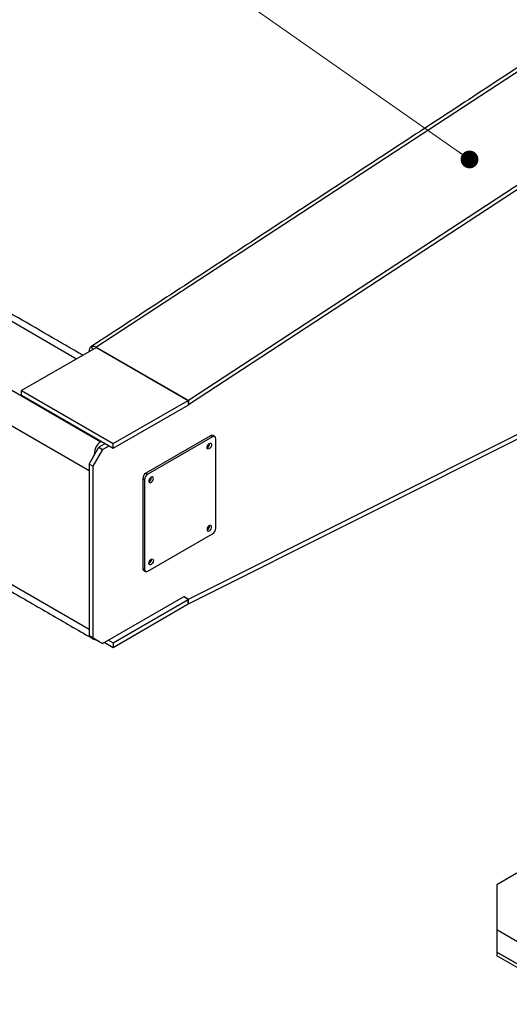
# Model space of a CAD drawing. Header units: millimetres. Extents: x 36 to 588, y 6 to 414.
# Tile 17 of 61: x 393 to 428, y 118 to 190. Entities that reach past the tile are written whole.
import ezdxf

# ---------------------------------------------------------------- set-up
doc = ezdxf.new("R2010")
doc.units = ezdxf.units.MM

# ---------------------------------------------------------------- blocks, each defined once
blk = doc.blocks.new('_DOT')
at = {"color": 0, "linetype": 'ByBlock', "lineweight": -2}
blk.add_line((-0.5, 0), (-1, 0), dxfattribs=at)
at = {"color": 0, "linetype": 'ByBlock', "const_width": 0.5}
blk.add_lwpolyline([(-0.25, 0, 1), (0.25, 0, 1)], format="xyb", close=True, dxfattribs=at)

msp = doc.modelspace()

# ---------------------------------------------------------------- linework, layer by layer
at = {"color": 7, "linetype": 'Continuous', "lineweight": 0}
msp.add_line((425.5806937, 179.7221584), (392.4578667, 202.9672705), dxfattribs=at)
at = {"color": 7, "linetype": 'Continuous', "lineweight": 30}
for p, q in [((398.3343676, 166.0255813), (439.8641188, 193.192795)), ((432.2554788, 179.9306661), (405.070404, 162.1471728)), ((432.5212947, 179.7772139), (405.0891919, 161.8321238)), ((396.9129945, 165.1728085), (376.2638353, 177.0933143)), ((374.3310768, 173.201769), (398.6791203, 159.1459427)), ((397.8305922, 157.0230693), (374.3310768, 170.5890507)), ((398.3598454, 166.0013138), (392.8999159, 162.8748128)), ((398.3540165, 166.0142383), (398.3343676, 166.0255813)), ((398.3366083, 165.9880077), (398.3343676, 166.0255813)), ((398.3764223, 166.0288953), (398.3540165, 166.0142383)), ((398.3540165, 166.0142383), (398.3549542, 165.998513)), ((398.3598454, 166.0013138), (405.0537959, 162.1369862)), ((398.3905644, 166.0207313), (398.3764223, 166.0288953)), ((398.3764223, 166.0288953), (398.3774218, 166.0121339)), ((398.3764535, 166.0115004), (398.3905644, 166.0207313)), ((405.070404, 162.1471728), (398.3764535, 166.0115004)), ((397.8305922, 165.7344706), (397.8305922, 165.6982493)), ((392.898774, 162.5475399), (392.8999159, 162.8748128)), ((392.898774, 162.5475399), (399.5927245, 158.6832123)), ((392.8999159, 162.8748128), (399.5938664, 159.0104852)), ((399.5927245, 158.6832123), (405.052654, 161.8097133)), ((399.5938664, 159.0104852), (405.0537959, 162.1369862)), ((405.0537959, 162.1369862), (405.052654, 161.8097133)), ((405.070404, 162.1471728), (405.0891919, 161.8321238)), ((405.0891919, 147.6698906), (432.8088076, 161.5411675)), ((405.070404, 147.3331497), (432.8088076, 161.2138282)), ((406.6929972, 159.5807853), (401.978952, 156.8594249)), ((406.8344185, 159.4991445), (402.1203733, 156.7777841)), ((406.8344185, 159.4991445), (406.6929972, 159.5807853)), ((407.0701208, 152.8307057), (407.0701208, 159.3630322)), ((374.3310768, 159.0486072), (397.8305922, 145.4826258)), ((397.8305922, 157.5129937), (398.5376989, 158.7377386)), ((399.0179848, 159.0150017), (398.5376989, 158.7377386)), ((398.5376989, 158.7377386), (398.8205417, 158.574457)), ((398.6791203, 159.1459427), (398.7351418, 159.1782832)), ((398.8205417, 158.574457), (399.3008278, 158.8517203)), ((399.5927245, 158.6832123), (399.5938664, 159.0104852)), ((398.8205417, 158.574457), (398.1134349, 157.3497121)), ((398.2548562, 158.2478407), (398.2136315, 158.2240422)), ((398.1134349, 157.3497121), (397.8305922, 157.5129937)), ((397.8305922, 157.5129937), (397.8305922, 144.9927013)), ((398.1134349, 157.3497121), (398.1134349, 144.8294197)), ((397.8305922, 157.0230693), (397.8305922, 145.4826258)), ((401.978952, 156.8594249), (402.1203733, 156.7777841)), ((401.884671, 156.3695358), (401.7432497, 156.4511766)), ((401.7432497, 156.4511766), (401.7432497, 149.9188501)), ((401.884671, 156.3695358), (401.884671, 149.8372093)), ((402.1203733, 149.7010971), (406.8344185, 152.4224574)), ((402.2146542, 150.2726403), (402.192572, 150.2616066)), ((401.7432497, 149.9188501), (401.884671, 149.8372093)), ((398.8205417, 144.4210829), (404.7130982, 147.8227834)), ((399.5927245, 144.4727041), (405.052654, 147.6501153)), ((399.5938664, 144.1467496), (405.0537959, 147.3241609)), ((404.7130982, 147.8227834), (404.7559786, 147.8440752)), ((405.052654, 147.6501153), (404.7348457, 147.8335819)), ((404.7725579, 147.8526792), (405.0891919, 147.6698906)), ((405.0537959, 147.3241609), (405.052654, 147.6501153)), ((405.070404, 147.3331497), (405.0891919, 147.6698906)), ((397.8305922, 144.9927013), (398.1134349, 144.8294197)), ((398.5376989, 144.5843645), (397.8305922, 144.9927013)), ((398.1134349, 144.8294197), (398.8205417, 144.4210829)), ((398.2136315, 144.7239007), (398.2548562, 144.7476992)), ((398.8205417, 144.4210829), (398.5376989, 144.5843645)), ((398.9695981, 144.5071314), (399.5938664, 144.1467496)), ((399.2513428, 144.6697791), (399.5927245, 144.4727041)), ((399.5927245, 144.4727041), (399.5938664, 144.1467496)), ((429.0375714, 127.6786567), (427.5762174, 126.8350349)), ((427.5762174, 126.8350349), (427.5762174, 123.5694025)), ((427.5762174, 123.5694025), (433.7044762, 120.031634)), ((427.5762174, 123.5694025), (427.5762174, 121.9363209)), ((433.7044762, 118.3985524), (427.5762174, 121.9363209)), ((427.5762174, 121.9363209), (427.5762174, 121.6641406)), ((427.5762174, 121.9363209), (433.7044762, 118.3985524)), ((433.7044762, 118.1263721), (427.5762174, 121.6641406))]:
    msp.add_line(p, q, dxfattribs=at)
at = {"color": 7, "linetype": 'Continuous', "lineweight": 30, "flags": 128}
for points in [[(406.5987163, 159.0092421), (406.6522889, 159.0298457), (406.7000562, 159.0275702), (406.7368417, 159.002662), (406.7586591, 158.9578204), (406.7631443, 158.8979047), (406.7498111, 158.8294076), (406.7201045, 158.759752), (406.6772436, 158.696486), (406.625873, 158.6464655), (406.5715595, 158.615111), (406.5201889, 158.6058203), (406.477328, 158.6196001), (406.4476214, 158.6549572), (406.4342882, 158.7080601), (406.4387734, 158.7731543), (406.4605908, 158.8431858), (406.4973763, 158.9105656), (406.5451436, 158.967992), (406.5987163, 159.0092421)], [(402.3560756, 156.5600178), (402.3025029, 156.5187677), (402.2547356, 156.4613412), (402.2179501, 156.3939614), (402.1961327, 156.3239299), (402.1916475, 156.2588358), (402.2049807, 156.2057329), (402.2346873, 156.1703758), (402.2775483, 156.156596), (402.3289188, 156.1658867), (402.3832323, 156.1972412), (402.4346029, 156.2472617), (402.4774638, 156.3105277), (402.5071705, 156.3801833), (402.5205036, 156.4486804), (402.5160185, 156.5085961), (402.494201, 156.5534376), (402.4574155, 156.5783458), (402.4096482, 156.5806214), (402.3560756, 156.5600178)], [(406.5987163, 152.6402238), (406.6522889, 152.6814739), (406.7000562, 152.7389003), (406.7368417, 152.8062801), (406.7586591, 152.8763116), (406.7631443, 152.9414058), (406.7498111, 152.9945087), (406.7201045, 153.0298658), (406.6772436, 153.0436456), (406.625873, 153.0343549), (406.5715595, 153.0030004), (406.5201889, 152.9529799), (406.477328, 152.8897139), (406.4476214, 152.8200582), (406.4342882, 152.7515612), (406.4387734, 152.6916455), (406.4605908, 152.6468039), (406.4973763, 152.6218957), (406.5451436, 152.6196202), (406.5987163, 152.6402238)], [(402.3560756, 150.1909994), (402.3025029, 150.1703958), (402.2547356, 150.1726714), (402.2179501, 150.1975796), (402.1961327, 150.2424212), (402.1916475, 150.3023369), (402.2049807, 150.3708339), (402.2346873, 150.4404896), (402.2775483, 150.5037556), (402.3289188, 150.5537761), (402.3832323, 150.5851305), (402.4346029, 150.5944213), (402.4774638, 150.5806415), (402.5071705, 150.5452844), (402.5205036, 150.4921815), (402.5160185, 150.4270873), (402.494201, 150.3570558), (402.4574155, 150.289676), (402.4096482, 150.2322495), (402.3560756, 150.1909994)]]:
    msp.add_lwpolyline(points, dxfattribs=at)
at = {"color": 7, "linetype": 'Continuous', "lineweight": 30}
for centre, radius, start, end in [((398.1962156, 166.2867264), 0.328991, 299.826075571, 303.219694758), ((404.6926683, 162.437621), 0.7237802, 299.826075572, 303.219694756), ((404.890166, 162.4223988), 0.328991, 299.826075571, 303.219694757), ((406.7906372, 159.4444915), 0.1676591, 65.692880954, 125.617577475), ((406.9264293, 159.3863413), 0.1455697, 350.785963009, 129.203285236), ((406.2864227, 158.9989992), 0.335052, 296.3644982, 3.640878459), ((406.3431099, 158.9662743), 0.231494, 293.579790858, 6.425585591), ((400.5324161, 156.7692237), 2.7373817, 147.895609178, 157.849477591), ((402.2549884, 156.4278897), 0.5122683, 122.60547834, 177.394521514), ((402.3964097, 156.3462489), 0.5122683, 122.60547834, 177.394521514), ((402.043782, 156.5497748), 0.335052, 296.364506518, 3.640870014), ((402.1004692, 156.51705), 0.2314939, 293.579760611, 6.425616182), ((406.2884695, 153.0098516), 0.3330869, 296.139303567, 3.866072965), ((406.3431099, 152.9783084), 0.231494, 293.579780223, 6.425596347), ((406.5583821, 152.8539927), 0.5122683, 302.60547834, 357.394521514), ((402.1004692, 150.529084), 0.231494, 293.579787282, 6.425589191), ((402.0413131, 150.5622138), 0.3374907, 300.905082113, 3.545653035), ((401.9065837, 149.9008212), 0.164326, 173.701152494, 234.986667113), ((402.0283625, 149.8139003), 0.1455697, 170.785963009, 309.203285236), ((405.3844927, 147.080635), 0.6591091, 116.617378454, 120.2295416), ((405.2046317, 147.0653062), 0.299595, 116.617378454, 120.2295416), ((398.4389609, 145.22867), 0.5527797, 216.926088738, 245.943979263)]:
    msp.add_arc(centre, radius, start, end, dxfattribs=at)
for centre, major_axis, ratio, start_param, end_param in [((399.8104912, 157.1863509), (-1.1314168, 1.9595652), 0.5773346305, 6.2831446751, 7.005878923), ((399.8104912, 145.6459074), (1.6, 0.9238105), 0.0000703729, 3.2042159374, 3.3776418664)]:
    msp.add_ellipse(centre, major_axis=major_axis, ratio=ratio, start_param=start_param, end_param=end_param, dxfattribs=at)
for points, degree in [([(439.497322, 193.2290321), (397.9665837, 166.0611726)], 1), ([(397.3834691, 165.4422148), (377.0637703, 177.1725272)], 1), ([(397.9777892, 166.0680811), (397.9551811, 166.0518353), (397.9099649, 166.0193437), (397.8639657, 165.9419374), (397.8344926, 165.8478257), (397.8318923, 165.7722556), (397.8305922, 165.7344706)], 3), ([(398.3343676, 166.0255813), (398.3005424, 166.0430476), (398.2328919, 166.0779801), (398.1372624, 166.0997978), (398.0493634, 166.0998545), (398.0016473, 166.0786723), (397.9777892, 166.0680811)], 3), ([(397.9777895, 166.0680813), (398.1100806, 165.8582919)], 1), ([(397.8620913, 165.7162866), (397.8305922, 165.7344706)], 1), ([(407.0010716, 159.5156472), (406.8596503, 159.597288)], 1), ([(374.3310768, 158.5073894), (398.162028, 144.7500741)], 1), ([(401.8122988, 149.7662352), (401.9537202, 149.6845944)], 1)]:
    msp.add_open_spline(points, degree=degree, dxfattribs=at)

# ---------------------------------------------------------------- block references
at = {"color": 7, "linetype": 'Continuous', "lineweight": 0, "xscale": 1.3, "yscale": 1.3, "rotation": 324.9393873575}
msp.add_blockref('_DOT', (425.5806937, 179.7221584, 15.6091828), dxfattribs=at)

doc.saveas('drawing.dxf')
